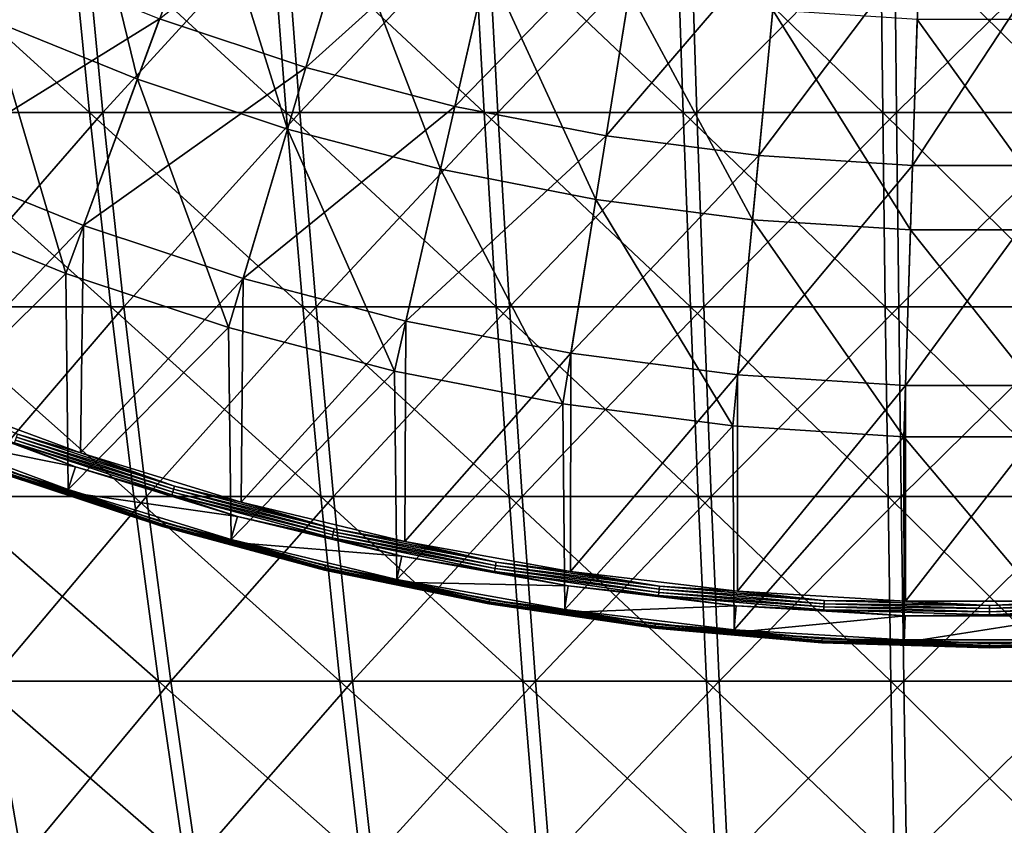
# Model space of a CAD drawing. Header units: millimetres. Extents: x -80 to 80, y -80 to 80.
# Tile 28 of 170: x -15 to 0, y -48 to -35. Entities that reach past the tile are written whole.
import ezdxf

# ---------------------------------------------------------------- set-up
doc = ezdxf.new("R2010")
doc.units = ezdxf.units.MM
doc.header["$LTSCALE"] = 13.670324
for name, color, linetype in [('1', 7, 'CONTINUOUS'), ('11', 7, 'CONTINUOUS'), ('13', 7, 'CONTINUOUS'), ('2', 7, 'CONTINUOUS'), ('3', 7, 'CONTINUOUS'), ('5', 7, 'CONTINUOUS'), ('7', 7, 'CONTINUOUS')]:
    doc.layers.add(name, color=color, linetype=linetype)

msp = doc.modelspace()

# ---------------------------------------------------------------- linework, layer by layer
at = {"layer": '1', "color": 7, "linetype": 'Continuous'}
for points in [[(-17.011, -36.94, 68.892), (-14.247, -33.809, 71.091), (-17.381, -33.809, 70.39), (-17.011, -36.94, 68.892)], [(-13.944, -36.94, 69.577), (-14.247, -33.809, 71.091), (-17.011, -36.94, 68.892), (-13.944, -36.94, 69.577)], [(-13.944, -36.94, 69.577), (-11.085, -33.809, 71.652), (-14.247, -33.809, 71.091), (-13.944, -36.94, 69.577)], [(-10.849, -36.94, 70.127), (-11.085, -33.809, 71.652), (-13.944, -36.94, 69.577), (-10.849, -36.94, 70.127)], [(-10.849, -36.94, 70.127), (-7.902, -33.809, 72.073), (-11.085, -33.809, 71.652), (-10.849, -36.94, 70.127)], [(-7.734, -36.94, 70.538), (-7.902, -33.809, 72.073), (-10.849, -36.94, 70.127), (-7.734, -36.94, 70.538)], [(-7.734, -36.94, 70.538), (-4.703, -33.809, 72.352), (-7.902, -33.809, 72.073), (-7.734, -36.94, 70.538)], [(-4.603, -36.94, 70.811), (-4.703, -33.809, 72.352), (-7.734, -36.94, 70.538), (-4.603, -36.94, 70.811)], [(-4.603, -36.94, 70.811), (-1.495, -33.809, 72.489), (-4.703, -33.809, 72.352), (-4.603, -36.94, 70.811)], [(-1.463, -36.94, 70.946), (-1.495, -33.809, 72.489), (-4.603, -36.94, 70.811), (-1.463, -36.94, 70.946)], [(-1.463, -36.94, 70.946), (1.716, -33.809, 72.484), (-1.495, -33.809, 72.489), (-1.463, -36.94, 70.946)], [(1.68, -36.94, 70.941), (1.716, -33.809, 72.484), (-1.463, -36.94, 70.946), (1.68, -36.94, 70.941)], [(-16.608, -40, 67.262), (-13.944, -36.94, 69.577), (-17.011, -36.94, 68.892), (-16.608, -40, 67.262)], [(-13.614, -40, 67.931), (-13.944, -36.94, 69.577), (-16.608, -40, 67.262), (-13.614, -40, 67.931)], [(-13.614, -40, 67.931), (-10.849, -36.94, 70.127), (-13.944, -36.94, 69.577), (-13.614, -40, 67.931)], [(-10.593, -40, 68.467), (-10.849, -36.94, 70.127), (-13.614, -40, 67.931), (-10.593, -40, 68.467)], [(-10.593, -40, 68.467), (-7.734, -36.94, 70.538), (-10.849, -36.94, 70.127), (-10.593, -40, 68.467)], [(-7.551, -40, 68.869), (-7.734, -36.94, 70.538), (-10.593, -40, 68.467), (-7.551, -40, 68.869)], [(-7.551, -40, 68.869), (-4.603, -36.94, 70.811), (-7.734, -36.94, 70.538), (-7.551, -40, 68.869)], [(-4.494, -40, 69.136), (-4.603, -36.94, 70.811), (-7.551, -40, 68.869), (-4.494, -40, 69.136)], [(-4.494, -40, 69.136), (-1.463, -36.94, 70.946), (-4.603, -36.94, 70.811), (-4.494, -40, 69.136)], [(-1.428, -40, 69.267), (-1.463, -36.94, 70.946), (-4.494, -40, 69.136), (-1.428, -40, 69.267)], [(-1.428, -40, 69.267), (1.68, -36.94, 70.941), (-1.463, -36.94, 70.946), (-1.428, -40, 69.267)], [(1.64, -40, 69.263), (1.68, -36.94, 70.941), (-1.428, -40, 69.267), (1.64, -40, 69.263)], [(-16.174, -42.984, 65.504), (-13.614, -40, 67.931), (-16.608, -40, 67.262), (-16.174, -42.984, 65.504)], [(-13.258, -42.984, 66.156), (-13.614, -40, 67.931), (-16.174, -42.984, 65.504), (-13.258, -42.984, 66.156)], [(-13.258, -42.984, 66.156), (-10.593, -40, 68.467), (-13.614, -40, 67.931), (-13.258, -42.984, 66.156)], [(-10.316, -42.984, 66.678), (-10.593, -40, 68.467), (-13.258, -42.984, 66.156), (-10.316, -42.984, 66.678)], [(-10.316, -42.984, 66.678), (-7.551, -40, 68.869), (-10.593, -40, 68.467), (-10.316, -42.984, 66.678)], [(-7.353, -42.984, 67.069), (-7.551, -40, 68.869), (-10.316, -42.984, 66.678), (-7.353, -42.984, 67.069)], [(-7.353, -42.984, 67.069), (-4.494, -40, 69.136), (-7.551, -40, 68.869), (-7.353, -42.984, 67.069)], [(-4.377, -42.984, 67.329), (-4.494, -40, 69.136), (-7.353, -42.984, 67.069), (-4.377, -42.984, 67.329)], [(-4.377, -42.984, 67.329), (-1.428, -40, 69.267), (-4.494, -40, 69.136), (-4.377, -42.984, 67.329)], [(-1.391, -42.984, 67.457), (-1.428, -40, 69.267), (-4.377, -42.984, 67.329), (-1.391, -42.984, 67.457)], [(-1.391, -42.984, 67.457), (1.64, -40, 69.263), (-1.428, -40, 69.267), (-1.391, -42.984, 67.457)], [(1.597, -42.984, 67.452), (1.64, -40, 69.263), (-1.391, -42.984, 67.457), (1.597, -42.984, 67.452)], [(-15.71, -45.886, 63.621), (-13.258, -42.984, 66.156), (-16.174, -42.984, 65.504), (-15.71, -45.886, 63.621)], [(-12.877, -45.886, 64.255), (-13.258, -42.984, 66.156), (-15.71, -45.886, 63.621), (-12.877, -45.886, 64.255)], [(-12.877, -45.886, 64.255), (-10.316, -42.984, 66.678), (-13.258, -42.984, 66.156), (-12.877, -45.886, 64.255)], [(-10.019, -45.886, 64.762), (-10.316, -42.984, 66.678), (-12.877, -45.886, 64.255), (-10.019, -45.886, 64.762)], [(-10.019, -45.886, 64.762), (-7.353, -42.984, 67.069), (-10.316, -42.984, 66.678), (-10.019, -45.886, 64.762)], [(-7.142, -45.886, 65.142), (-7.353, -42.984, 67.069), (-10.019, -45.886, 64.762), (-7.142, -45.886, 65.142)], [(-7.142, -45.886, 65.142), (-4.377, -42.984, 67.329), (-7.353, -42.984, 67.069), (-7.142, -45.886, 65.142)], [(-4.251, -45.886, 65.394), (-4.377, -42.984, 67.329), (-7.142, -45.886, 65.142), (-4.251, -45.886, 65.394)], [(-4.251, -45.886, 65.394), (-1.391, -42.984, 67.457), (-4.377, -42.984, 67.329), (-4.251, -45.886, 65.394)], [(-1.351, -45.886, 65.518), (-1.391, -42.984, 67.457), (-4.251, -45.886, 65.394), (-1.351, -45.886, 65.518)], [(-1.351, -45.886, 65.518), (1.597, -42.984, 67.452), (-1.391, -42.984, 67.457), (-1.351, -45.886, 65.518)], [(1.551, -45.886, 65.514), (1.597, -42.984, 67.452), (-1.351, -45.886, 65.518), (1.551, -45.886, 65.514)], [(-15.215, -48.701, 61.618), (-15.71, -45.886, 63.621), (-17.928, -48.701, 60.884), (-15.215, -48.701, 61.618)], [(-15.215, -48.701, 61.618), (-12.877, -45.886, 64.255), (-15.71, -45.886, 63.621), (-15.215, -48.701, 61.618)], [(-12.472, -48.701, 62.231), (-12.877, -45.886, 64.255), (-15.215, -48.701, 61.618), (-12.472, -48.701, 62.231)], [(-12.472, -48.701, 62.231), (-10.019, -45.886, 64.762), (-12.877, -45.886, 64.255), (-12.472, -48.701, 62.231)], [(-9.704, -48.701, 62.722), (-10.019, -45.886, 64.762), (-12.472, -48.701, 62.231), (-9.704, -48.701, 62.722)], [(-9.704, -48.701, 62.722), (-7.142, -45.886, 65.142), (-10.019, -45.886, 64.762), (-9.704, -48.701, 62.722)], [(-6.917, -48.701, 63.09), (-7.142, -45.886, 65.142), (-9.704, -48.701, 62.722), (-6.917, -48.701, 63.09)], [(-6.917, -48.701, 63.09), (-4.251, -45.886, 65.394), (-7.142, -45.886, 65.142), (-6.917, -48.701, 63.09)], [(-4.117, -48.701, 63.335), (-4.251, -45.886, 65.394), (-6.917, -48.701, 63.09), (-4.117, -48.701, 63.335)], [(-4.117, -48.701, 63.335), (-1.351, -45.886, 65.518), (-4.251, -45.886, 65.394), (-4.117, -48.701, 63.335)], [(-1.309, -48.701, 63.455), (-1.351, -45.886, 65.518), (-4.117, -48.701, 63.335), (-1.309, -48.701, 63.455)], [(-1.309, -48.701, 63.455), (1.551, -45.886, 65.514), (-1.351, -45.886, 65.518), (-1.309, -48.701, 63.455)], [(1.502, -48.701, 63.45), (1.551, -45.886, 65.514), (-1.309, -48.701, 63.455), (1.502, -48.701, 63.45)]]:
    msp.add_3dface(points, dxfattribs=at)
at = {"layer": '11', "color": 42, "linetype": 'Continuous', "true_color": 0xd9ad06}
for points in [[(-10.754, -36.233, 71.053), (-13.053, -35.469, 71.053), (-9.751, -32.855, 72.496), (-10.754, -36.233, 71.053)], [(-7.626, -33.412, 72.496), (-10.754, -36.233, 71.053), (-9.751, -32.855, 72.496), (-7.626, -33.412, 72.496)], [(-8.41, -36.847, 71.053), (-10.754, -36.233, 71.053), (-7.626, -33.412, 72.496), (-8.41, -36.847, 71.053)], [(-5.47, -33.832, 72.496), (-8.41, -36.847, 71.053), (-7.626, -33.412, 72.496), (-5.47, -33.832, 72.496)], [(-6.032, -37.31, 71.053), (-8.41, -36.847, 71.053), (-5.47, -33.832, 72.496), (-6.032, -37.31, 71.053)], [(-3.291, -34.113, 72.496), (-6.032, -37.31, 71.053), (-5.47, -33.832, 72.496), (-3.291, -34.113, 72.496)], [(-3.629, -37.62, 71.053), (-6.032, -37.31, 71.053), (-3.291, -34.113, 72.496), (-3.629, -37.62, 71.053)], [(-1.098, -34.254, 72.496), (-3.629, -37.62, 71.053), (-3.291, -34.113, 72.496), (-1.098, -34.254, 72.496)], [(-1.211, -37.775, 71.053), (-3.629, -37.62, 71.053), (-1.098, -34.254, 72.496), (-1.211, -37.775, 71.053)], [(1.211, -37.775, 71.053), (-1.211, -37.775, 71.053), (1.098, -34.254, 72.496), (1.211, -37.775, 71.053)], [(1.098, -34.254, 72.496), (-1.211, -37.775, 71.053), (-1.098, -34.254, 72.496), (1.098, -34.254, 72.496)], [(-13.053, -35.469, 71.053), (-16.7, -37.726, 69.467), (-15.299, -34.56, 71.053), (-13.053, -35.469, 71.053)], [(-14.249, -38.718, 69.467), (-16.7, -37.726, 69.467), (-13.053, -35.469, 71.053), (-14.249, -38.718, 69.467)], [(-10.754, -36.233, 71.053), (-14.249, -38.718, 69.467), (-13.053, -35.469, 71.053), (-10.754, -36.233, 71.053)], [(-11.739, -39.552, 69.467), (-14.249, -38.718, 69.467), (-10.754, -36.233, 71.053), (-11.739, -39.552, 69.467)], [(-8.41, -36.847, 71.053), (-11.739, -39.552, 69.467), (-10.754, -36.233, 71.053), (-8.41, -36.847, 71.053)], [(-9.181, -40.222, 69.467), (-11.739, -39.552, 69.467), (-8.41, -36.847, 71.053), (-9.181, -40.222, 69.467)], [(-6.032, -37.31, 71.053), (-9.181, -40.222, 69.467), (-8.41, -36.847, 71.053), (-6.032, -37.31, 71.053)], [(-6.585, -40.728, 69.467), (-9.181, -40.222, 69.467), (-6.032, -37.31, 71.053), (-6.585, -40.728, 69.467)], [(-3.629, -37.62, 71.053), (-6.585, -40.728, 69.467), (-6.032, -37.31, 71.053), (-3.629, -37.62, 71.053)], [(-3.962, -41.066, 69.467), (-6.585, -40.728, 69.467), (-3.629, -37.62, 71.053), (-3.962, -41.066, 69.467)], [(-1.211, -37.775, 71.053), (-3.962, -41.066, 69.467), (-3.629, -37.62, 71.053), (-1.211, -37.775, 71.053)], [(-14.249, -38.718, 69.467), (-16.78, -41.376, 67.745), (-16.7, -37.726, 69.467), (-14.249, -38.718, 69.467)], [(-1.322, -41.236, 69.467), (-3.962, -41.066, 69.467), (-1.211, -37.775, 71.053), (-1.322, -41.236, 69.467)], [(1.322, -41.236, 69.467), (-1.322, -41.236, 69.467), (1.211, -37.775, 71.053), (1.322, -41.236, 69.467)], [(1.211, -37.775, 71.053), (-1.322, -41.236, 69.467), (-1.211, -37.775, 71.053), (1.211, -37.775, 71.053)], [(-14.3, -42.297, 67.745), (-16.78, -41.376, 67.745), (-14.249, -38.718, 69.467), (-14.3, -42.297, 67.745)], [(-11.739, -39.552, 69.467), (-14.3, -42.297, 67.745), (-14.249, -38.718, 69.467), (-11.739, -39.552, 69.467)], [(-11.769, -43.07, 67.745), (-14.3, -42.297, 67.745), (-11.739, -39.552, 69.467), (-11.769, -43.07, 67.745)], [(-9.181, -40.222, 69.467), (-11.769, -43.07, 67.745), (-11.739, -39.552, 69.467), (-9.181, -40.222, 69.467)], [(-9.197, -43.691, 67.745), (-11.769, -43.07, 67.745), (-9.181, -40.222, 69.467), (-9.197, -43.691, 67.745)], [(-6.585, -40.728, 69.467), (-9.197, -43.691, 67.745), (-9.181, -40.222, 69.467), (-6.585, -40.728, 69.467)], [(-6.592, -44.159, 67.745), (-9.197, -43.691, 67.745), (-6.585, -40.728, 69.467), (-6.592, -44.159, 67.745)], [(-3.962, -41.066, 69.467), (-6.592, -44.159, 67.745), (-6.585, -40.728, 69.467), (-3.962, -41.066, 69.467)], [(-3.965, -44.472, 67.745), (-6.592, -44.159, 67.745), (-3.962, -41.066, 69.467), (-3.965, -44.472, 67.745)], [(-1.322, -41.236, 69.467), (-3.965, -44.472, 67.745), (-3.962, -41.066, 69.467), (-1.322, -41.236, 69.467)], [(-1.323, -44.629, 67.745), (-3.965, -44.472, 67.745), (-1.322, -41.236, 69.467), (-1.323, -44.629, 67.745)], [(1.323, -44.629, 67.745), (-1.323, -44.629, 67.745), (1.322, -41.236, 69.467), (1.323, -44.629, 67.745)], [(1.322, -41.236, 69.467), (-1.323, -44.629, 67.745), (-1.322, -41.236, 69.467), (1.322, -41.236, 69.467)]]:
    msp.add_3dface(points, dxfattribs=at)
at = {"layer": '13', "color": 42, "linetype": 'Continuous', "true_color": 0xd9ad06}
for points in [[(-16.78, -41.376, 67.745), (-14.3, -42.297, 67.745), (-15.287, -42, 67.727), (-16.78, -41.376, 67.745)], [(-14.374, -42.517, 67.776), (-16.867, -41.591, 67.776), (-15.336, -42.137, 67.747), (-14.374, -42.517, 67.776)], [(-15.321, -42.093, 67.728), (-12.847, -42.913, 67.728), (-15.336, -42.137, 67.747), (-15.321, -42.093, 67.728)], [(-15.304, -42.047, 67.721), (-12.833, -42.865, 67.721), (-15.321, -42.093, 67.728), (-15.304, -42.047, 67.721)], [(-15.321, -42.093, 67.728), (-12.833, -42.865, 67.721), (-12.847, -42.913, 67.728), (-15.321, -42.093, 67.728)], [(-15.287, -42, 67.727), (-12.819, -42.818, 67.727), (-15.304, -42.047, 67.721), (-15.287, -42, 67.727)], [(-15.304, -42.047, 67.721), (-12.819, -42.818, 67.727), (-12.833, -42.865, 67.721), (-15.304, -42.047, 67.721)], [(-15.287, -42, 67.727), (-14.3, -42.297, 67.745), (-12.819, -42.818, 67.727), (-15.287, -42, 67.727)], [(-14.374, -42.517, 67.776), (-15.336, -42.137, 67.747), (-12.86, -42.957, 67.747), (-14.374, -42.517, 67.776)], [(-15.336, -42.137, 67.747), (-12.847, -42.913, 67.728), (-12.86, -42.957, 67.747), (-15.336, -42.137, 67.747)], [(-14.3, -42.297, 67.745), (-11.769, -43.07, 67.745), (-12.819, -42.818, 67.727), (-14.3, -42.297, 67.745)], [(-11.83, -43.294, 67.776), (-14.374, -42.517, 67.776), (-12.86, -42.957, 67.747), (-11.83, -43.294, 67.776)], [(-12.833, -42.865, 67.721), (-10.319, -43.539, 67.721), (-12.847, -42.913, 67.728), (-12.833, -42.865, 67.721)], [(-12.819, -42.818, 67.727), (-10.307, -43.491, 67.727), (-12.833, -42.865, 67.721), (-12.819, -42.818, 67.727)], [(-12.833, -42.865, 67.721), (-10.307, -43.491, 67.727), (-10.319, -43.539, 67.721), (-12.833, -42.865, 67.721)], [(-12.819, -42.818, 67.727), (-11.769, -43.07, 67.745), (-10.307, -43.491, 67.727), (-12.819, -42.818, 67.727)], [(-12.847, -42.913, 67.728), (-10.33, -43.587, 67.728), (-12.86, -42.957, 67.747), (-12.847, -42.913, 67.728)], [(-11.83, -43.294, 67.776), (-12.86, -42.957, 67.747), (-10.341, -43.632, 67.747), (-11.83, -43.294, 67.776)], [(-12.86, -42.957, 67.747), (-10.33, -43.587, 67.728), (-10.341, -43.632, 67.747), (-12.86, -42.957, 67.747)], [(-12.847, -42.913, 67.728), (-10.319, -43.539, 67.721), (-10.33, -43.587, 67.728), (-12.847, -42.913, 67.728)], [(-11.769, -43.07, 67.745), (-9.197, -43.691, 67.745), (-10.307, -43.491, 67.727), (-11.769, -43.07, 67.745)], [(-9.244, -43.918, 67.776), (-11.83, -43.294, 67.776), (-10.341, -43.632, 67.747), (-9.244, -43.918, 67.776)], [(-10.307, -43.491, 67.727), (-7.761, -44.016, 67.727), (-10.319, -43.539, 67.721), (-10.307, -43.491, 67.727)], [(-10.307, -43.491, 67.727), (-9.197, -43.691, 67.745), (-7.761, -44.016, 67.727), (-10.307, -43.491, 67.727)], [(-10.33, -43.587, 67.728), (-7.778, -44.114, 67.728), (-10.341, -43.632, 67.747), (-10.33, -43.587, 67.728)], [(-9.244, -43.918, 67.776), (-10.341, -43.632, 67.747), (-7.787, -44.16, 67.747), (-9.244, -43.918, 67.776)], [(-10.341, -43.632, 67.747), (-7.778, -44.114, 67.728), (-7.787, -44.16, 67.747), (-10.341, -43.632, 67.747)], [(-10.319, -43.539, 67.721), (-7.77, -44.065, 67.721), (-10.33, -43.587, 67.728), (-10.319, -43.539, 67.721)], [(-10.33, -43.587, 67.728), (-7.77, -44.065, 67.721), (-7.778, -44.114, 67.728), (-10.33, -43.587, 67.728)], [(-10.319, -43.539, 67.721), (-7.761, -44.016, 67.727), (-7.77, -44.065, 67.721), (-10.319, -43.539, 67.721)], [(-9.197, -43.691, 67.745), (-6.592, -44.159, 67.745), (-7.761, -44.016, 67.727), (-9.197, -43.691, 67.745)], [(-6.627, -44.389, 67.776), (-9.244, -43.918, 67.776), (-7.787, -44.16, 67.747), (-6.627, -44.389, 67.776)], [(-7.778, -44.114, 67.728), (-5.2, -44.492, 67.728), (-7.787, -44.16, 67.747), (-7.778, -44.114, 67.728)], [(-7.77, -44.065, 67.721), (-5.195, -44.442, 67.721), (-7.778, -44.114, 67.728), (-7.77, -44.065, 67.721)], [(-7.778, -44.114, 67.728), (-5.195, -44.442, 67.721), (-5.2, -44.492, 67.728), (-7.778, -44.114, 67.728)], [(-7.761, -44.016, 67.727), (-5.189, -44.393, 67.727), (-7.77, -44.065, 67.721), (-7.761, -44.016, 67.727)], [(-7.77, -44.065, 67.721), (-5.189, -44.393, 67.727), (-5.195, -44.442, 67.721), (-7.77, -44.065, 67.721)], [(-7.761, -44.016, 67.727), (-6.592, -44.159, 67.745), (-5.189, -44.393, 67.727), (-7.761, -44.016, 67.727)], [(-6.627, -44.389, 67.776), (-7.787, -44.16, 67.747), (-5.206, -44.538, 67.747), (-6.627, -44.389, 67.776)], [(-7.787, -44.16, 67.747), (-5.2, -44.492, 67.728), (-5.206, -44.538, 67.747), (-7.787, -44.16, 67.747)], [(-6.592, -44.159, 67.745), (-3.965, -44.472, 67.745), (-5.189, -44.393, 67.727), (-6.592, -44.159, 67.745)], [(-3.985, -44.704, 67.776), (-6.627, -44.389, 67.776), (-5.206, -44.538, 67.747), (-3.985, -44.704, 67.776)], [(-5.195, -44.442, 67.721), (-2.602, -44.669, 67.721), (-5.2, -44.492, 67.728), (-5.195, -44.442, 67.721)], [(-5.189, -44.393, 67.727), (-2.599, -44.62, 67.727), (-5.195, -44.442, 67.721), (-5.189, -44.393, 67.727)], [(-5.195, -44.442, 67.721), (-2.599, -44.62, 67.727), (-2.602, -44.669, 67.721), (-5.195, -44.442, 67.721)], [(-5.189, -44.393, 67.727), (-3.965, -44.472, 67.745), (-2.599, -44.62, 67.727), (-5.189, -44.393, 67.727)], [(-5.2, -44.492, 67.728), (-2.605, -44.719, 67.728), (-5.206, -44.538, 67.747), (-5.2, -44.492, 67.728)], [(-3.985, -44.704, 67.776), (-5.206, -44.538, 67.747), (-2.607, -44.765, 67.747), (-3.985, -44.704, 67.776)], [(-5.206, -44.538, 67.747), (-2.605, -44.719, 67.728), (-2.607, -44.765, 67.747), (-5.206, -44.538, 67.747)], [(-5.2, -44.492, 67.728), (-2.602, -44.669, 67.721), (-2.605, -44.719, 67.728), (-5.2, -44.492, 67.728)], [(-3.965, -44.472, 67.745), (-1.323, -44.629, 67.745), (-2.599, -44.62, 67.727), (-3.965, -44.472, 67.745)], [(-1.33, -44.861, 67.776), (-3.985, -44.704, 67.776), (-2.607, -44.765, 67.747), (-1.33, -44.861, 67.776)], [(-2.605, -44.719, 67.728), (0, -44.795, 67.728), (-2.607, -44.765, 67.747), (-2.605, -44.719, 67.728)], [(-2.602, -44.669, 67.721), (0, -44.745, 67.721), (-2.605, -44.719, 67.728), (-2.602, -44.669, 67.721)], [(-2.605, -44.719, 67.728), (0, -44.745, 67.721), (0, -44.795, 67.728), (-2.605, -44.719, 67.728)], [(-2.599, -44.62, 67.727), (0, -44.695, 67.727), (-2.602, -44.669, 67.721), (-2.599, -44.62, 67.727)], [(-2.602, -44.669, 67.721), (0, -44.695, 67.727), (0, -44.745, 67.721), (-2.602, -44.669, 67.721)], [(-2.599, -44.62, 67.727), (-1.323, -44.629, 67.745), (0, -44.695, 67.727), (-2.599, -44.62, 67.727)], [(-1.323, -44.629, 67.745), (1.323, -44.629, 67.745), (0, -44.695, 67.727), (-1.323, -44.629, 67.745)], [(0, -44.695, 67.727), (1.323, -44.629, 67.745), (2.599, -44.62, 67.727), (0, -44.695, 67.727)], [(0, -44.695, 67.727), (2.599, -44.62, 67.727), (0, -44.745, 67.721), (0, -44.695, 67.727)], [(0, -44.745, 67.721), (2.599, -44.62, 67.727), (2.602, -44.669, 67.721), (0, -44.745, 67.721)], [(0, -44.745, 67.721), (2.602, -44.669, 67.721), (0, -44.795, 67.728), (0, -44.745, 67.721)], [(0, -44.795, 67.728), (2.602, -44.669, 67.721), (2.605, -44.719, 67.728), (0, -44.795, 67.728)], [(0, -44.795, 67.728), (2.605, -44.719, 67.728), (0, -44.841, 67.747), (0, -44.795, 67.728)], [(0, -44.841, 67.747), (2.605, -44.719, 67.728), (2.607, -44.765, 67.747), (0, -44.841, 67.747)], [(-1.33, -44.861, 67.776), (-2.607, -44.765, 67.747), (0, -44.841, 67.747), (-1.33, -44.861, 67.776)], [(-2.607, -44.765, 67.747), (0, -44.795, 67.728), (0, -44.841, 67.747), (-2.607, -44.765, 67.747)], [(1.33, -44.861, 67.776), (-1.33, -44.861, 67.776), (0, -44.841, 67.747), (1.33, -44.861, 67.776)], [(1.33, -44.861, 67.776), (0, -44.841, 67.747), (2.607, -44.765, 67.747), (1.33, -44.861, 67.776)]]:
    msp.add_3dface(points, dxfattribs=at)
at = {"layer": '2', "color": 7, "linetype": 'Continuous'}
for points in [[(-14.464, -33.809, -71.047), (-14.156, -36.94, -69.534), (-17.596, -33.809, -70.337), (-14.464, -33.809, -71.047)], [(-17.596, -33.809, -70.337), (-14.156, -36.94, -69.534), (-17.221, -36.94, -68.84), (-17.596, -33.809, -70.337)], [(-11.304, -33.809, -71.618), (-11.064, -36.94, -70.093), (-14.464, -33.809, -71.047), (-11.304, -33.809, -71.618)], [(-14.464, -33.809, -71.047), (-11.064, -36.94, -70.093), (-14.156, -36.94, -69.534), (-14.464, -33.809, -71.047)], [(-8.122, -33.809, -72.048), (-7.949, -36.94, -70.514), (-11.304, -33.809, -71.618), (-8.122, -33.809, -72.048)], [(-11.304, -33.809, -71.618), (-7.949, -36.94, -70.514), (-11.064, -36.94, -70.093), (-11.304, -33.809, -71.618)], [(-4.924, -33.809, -72.337), (-4.819, -36.94, -70.797), (-8.122, -33.809, -72.048), (-4.924, -33.809, -72.337)], [(-8.122, -33.809, -72.048), (-4.819, -36.94, -70.797), (-7.949, -36.94, -70.514), (-8.122, -33.809, -72.048)], [(-1.716, -33.809, -72.484), (-1.68, -36.94, -70.941), (-4.924, -33.809, -72.337), (-1.716, -33.809, -72.484)], [(-4.924, -33.809, -72.337), (-1.68, -36.94, -70.941), (-4.819, -36.94, -70.797), (-4.924, -33.809, -72.337)], [(1.495, -33.809, -72.489), (1.463, -36.94, -70.946), (-1.716, -33.809, -72.484), (1.495, -33.809, -72.489)], [(-1.716, -33.809, -72.484), (1.463, -36.94, -70.946), (-1.68, -36.94, -70.941), (-1.716, -33.809, -72.484)], [(-14.156, -36.94, -69.534), (-13.821, -40, -67.889), (-17.221, -36.94, -68.84), (-14.156, -36.94, -69.534)], [(-17.221, -36.94, -68.84), (-13.821, -40, -67.889), (-16.814, -40, -67.211), (-17.221, -36.94, -68.84)], [(-11.064, -36.94, -70.093), (-10.802, -40, -68.435), (-14.156, -36.94, -69.534), (-11.064, -36.94, -70.093)], [(-14.156, -36.94, -69.534), (-10.802, -40, -68.435), (-13.821, -40, -67.889), (-14.156, -36.94, -69.534)], [(-7.949, -36.94, -70.514), (-7.761, -40, -68.846), (-11.064, -36.94, -70.093), (-7.949, -36.94, -70.514)], [(-11.064, -36.94, -70.093), (-7.761, -40, -68.846), (-10.802, -40, -68.435), (-11.064, -36.94, -70.093)], [(-4.819, -36.94, -70.797), (-4.705, -40, -69.122), (-7.949, -36.94, -70.514), (-4.819, -36.94, -70.797)], [(-7.949, -36.94, -70.514), (-4.705, -40, -69.122), (-7.761, -40, -68.846), (-7.949, -36.94, -70.514)], [(-1.68, -36.94, -70.941), (-1.64, -40, -69.263), (-4.819, -36.94, -70.797), (-1.68, -36.94, -70.941)], [(-4.819, -36.94, -70.797), (-1.64, -40, -69.263), (-4.705, -40, -69.122), (-4.819, -36.94, -70.797)], [(1.463, -36.94, -70.946), (1.428, -40, -69.267), (-1.68, -36.94, -70.941), (1.463, -36.94, -70.946)], [(-1.68, -36.94, -70.941), (1.428, -40, -69.267), (-1.64, -40, -69.263), (-1.68, -36.94, -70.941)], [(-13.821, -40, -67.889), (-13.46, -42.984, -66.115), (-16.814, -40, -67.211), (-13.821, -40, -67.889)], [(-16.814, -40, -67.211), (-13.46, -42.984, -66.115), (-16.374, -42.984, -65.454), (-16.814, -40, -67.211)], [(-10.802, -40, -68.435), (-10.519, -42.984, -66.646), (-13.821, -40, -67.889), (-10.802, -40, -68.435)], [(-13.821, -40, -67.889), (-10.519, -42.984, -66.646), (-13.46, -42.984, -66.115), (-13.821, -40, -67.889)], [(-7.761, -40, -68.846), (-7.558, -42.984, -67.047), (-10.802, -40, -68.435), (-7.761, -40, -68.846)], [(-10.802, -40, -68.435), (-7.558, -42.984, -67.047), (-10.519, -42.984, -66.646), (-10.802, -40, -68.435)], [(-4.705, -40, -69.122), (-4.582, -42.984, -67.316), (-7.761, -40, -68.846), (-4.705, -40, -69.122)], [(-7.761, -40, -68.846), (-4.582, -42.984, -67.316), (-7.558, -42.984, -67.047), (-7.761, -40, -68.846)], [(-1.64, -40, -69.263), (-1.597, -42.984, -67.452), (-4.705, -40, -69.122), (-1.64, -40, -69.263)], [(-4.705, -40, -69.122), (-1.597, -42.984, -67.452), (-4.582, -42.984, -67.316), (-4.705, -40, -69.122)], [(1.428, -40, -69.267), (1.391, -42.984, -67.457), (-1.64, -40, -69.263), (1.428, -40, -69.267)], [(-1.64, -40, -69.263), (1.391, -42.984, -67.457), (-1.597, -42.984, -67.452), (-1.64, -40, -69.263)], [(-13.46, -42.984, -66.115), (-13.073, -45.886, -64.215), (-16.374, -42.984, -65.454), (-13.46, -42.984, -66.115)], [(-16.374, -42.984, -65.454), (-13.073, -45.886, -64.215), (-15.904, -45.886, -63.573), (-16.374, -42.984, -65.454)], [(-10.519, -42.984, -66.646), (-10.217, -45.886, -64.731), (-13.46, -42.984, -66.115), (-10.519, -42.984, -66.646)], [(-13.46, -42.984, -66.115), (-10.217, -45.886, -64.731), (-13.073, -45.886, -64.215), (-13.46, -42.984, -66.115)], [(-7.558, -42.984, -67.047), (-7.341, -45.886, -65.12), (-10.519, -42.984, -66.646), (-7.558, -42.984, -67.047)], [(-10.519, -42.984, -66.646), (-7.341, -45.886, -65.12), (-10.217, -45.886, -64.731), (-10.519, -42.984, -66.646)], [(-4.582, -42.984, -67.316), (-4.45, -45.886, -65.381), (-7.558, -42.984, -67.047), (-4.582, -42.984, -67.316)], [(-7.558, -42.984, -67.047), (-4.45, -45.886, -65.381), (-7.341, -45.886, -65.12), (-7.558, -42.984, -67.047)], [(-1.597, -42.984, -67.452), (-1.551, -45.886, -65.514), (-4.582, -42.984, -67.316), (-1.597, -42.984, -67.452)], [(-4.582, -42.984, -67.316), (-1.551, -45.886, -65.514), (-4.45, -45.886, -65.381), (-4.582, -42.984, -67.316)], [(1.391, -42.984, -67.457), (1.351, -45.886, -65.518), (-1.597, -42.984, -67.452), (1.391, -42.984, -67.457)], [(-1.597, -42.984, -67.452), (1.351, -45.886, -65.518), (-1.551, -45.886, -65.514), (-1.597, -42.984, -67.452)], [(-13.073, -45.886, -64.215), (-12.661, -48.701, -62.193), (-15.904, -45.886, -63.573), (-13.073, -45.886, -64.215)], [(-15.904, -45.886, -63.573), (-12.661, -48.701, -62.193), (-15.403, -48.701, -61.571), (-15.904, -45.886, -63.573)], [(-10.217, -45.886, -64.731), (-9.895, -48.701, -62.692), (-13.073, -45.886, -64.215), (-10.217, -45.886, -64.731)], [(-13.073, -45.886, -64.215), (-9.895, -48.701, -62.692), (-12.661, -48.701, -62.193), (-13.073, -45.886, -64.215)], [(-7.341, -45.886, -65.12), (-7.11, -48.701, -63.069), (-10.217, -45.886, -64.731), (-7.341, -45.886, -65.12)], [(-10.217, -45.886, -64.731), (-7.11, -48.701, -63.069), (-9.895, -48.701, -62.692), (-10.217, -45.886, -64.731)], [(-4.45, -45.886, -65.381), (-4.31, -48.701, -63.322), (-7.341, -45.886, -65.12), (-4.45, -45.886, -65.381)], [(-7.341, -45.886, -65.12), (-4.31, -48.701, -63.322), (-7.11, -48.701, -63.069), (-7.341, -45.886, -65.12)], [(-1.551, -45.886, -65.514), (-1.502, -48.701, -63.45), (-4.45, -45.886, -65.381), (-1.551, -45.886, -65.514)], [(-4.45, -45.886, -65.381), (-1.502, -48.701, -63.45), (-4.31, -48.701, -63.322), (-4.45, -45.886, -65.381)], [(1.351, -45.886, -65.518), (1.309, -48.701, -63.455), (-1.551, -45.886, -65.514), (1.351, -45.886, -65.518)], [(-1.551, -45.886, -65.514), (1.309, -48.701, -63.455), (-1.502, -48.701, -63.45), (-1.551, -45.886, -65.514)]]:
    msp.add_3dface(points, dxfattribs=at)
at = {"layer": '3', "color": 42, "linetype": 'Continuous', "true_color": 0xd9ad06}
for points in [[(-14.368, -32.457, 73.037), (-16.418, -31.47, 73.037), (-15.708, -35.485, 71.647), (-14.368, -32.457, 73.037)], [(-13.402, -36.419, 71.647), (-14.368, -32.457, 73.037), (-15.708, -35.485, 71.647), (-13.402, -36.419, 71.647)], [(-12.259, -33.311, 73.037), (-14.368, -32.457, 73.037), (-13.402, -36.419, 71.647), (-12.259, -33.311, 73.037)], [(-11.042, -37.203, 71.647), (-12.259, -33.311, 73.037), (-13.402, -36.419, 71.647), (-11.042, -37.203, 71.647)], [(-10.099, -34.028, 73.037), (-12.259, -33.311, 73.037), (-11.042, -37.203, 71.647), (-10.099, -34.028, 73.037)], [(-8.635, -37.834, 71.647), (-10.099, -34.028, 73.037), (-11.042, -37.203, 71.647), (-8.635, -37.834, 71.647)], [(-7.898, -34.605, 73.037), (-10.099, -34.028, 73.037), (-8.635, -37.834, 71.647), (-7.898, -34.605, 73.037)], [(-6.194, -38.309, 71.647), (-7.898, -34.605, 73.037), (-8.635, -37.834, 71.647), (-6.194, -38.309, 71.647)], [(-5.665, -35.04, 73.037), (-7.898, -34.605, 73.037), (-6.194, -38.309, 71.647), (-5.665, -35.04, 73.037)], [(-3.726, -38.627, 71.647), (-5.665, -35.04, 73.037), (-6.194, -38.309, 71.647), (-3.726, -38.627, 71.647)], [(-3.408, -35.331, 73.037), (-5.665, -35.04, 73.037), (-3.726, -38.627, 71.647), (-3.408, -35.331, 73.037)], [(-1.244, -38.787, 71.647), (-3.408, -35.331, 73.037), (-3.726, -38.627, 71.647), (-1.244, -38.787, 71.647)], [(-1.138, -35.477, 73.037), (-3.408, -35.331, 73.037), (-1.244, -38.787, 71.647), (-1.138, -35.477, 73.037)], [(-14.527, -39.475, 70.132), (-15.708, -35.485, 71.647), (-17.026, -38.463, 70.132), (-14.527, -39.475, 70.132)], [(-13.402, -36.419, 71.647), (-15.708, -35.485, 71.647), (-14.527, -39.475, 70.132), (-13.402, -36.419, 71.647)], [(1.244, -38.787, 71.647), (-1.138, -35.477, 73.037), (-1.244, -38.787, 71.647), (1.244, -38.787, 71.647)], [(1.138, -35.477, 73.037), (-1.138, -35.477, 73.037), (1.244, -38.787, 71.647), (1.138, -35.477, 73.037)], [(-11.968, -40.325, 70.132), (-13.402, -36.419, 71.647), (-14.527, -39.475, 70.132), (-11.968, -40.325, 70.132)], [(-11.042, -37.203, 71.647), (-13.402, -36.419, 71.647), (-11.968, -40.325, 70.132), (-11.042, -37.203, 71.647)], [(-9.36, -41.009, 70.132), (-11.042, -37.203, 71.647), (-11.968, -40.325, 70.132), (-9.36, -41.009, 70.132)], [(-8.635, -37.834, 71.647), (-11.042, -37.203, 71.647), (-9.36, -41.009, 70.132), (-8.635, -37.834, 71.647)], [(-6.713, -41.524, 70.132), (-8.635, -37.834, 71.647), (-9.36, -41.009, 70.132), (-6.713, -41.524, 70.132)], [(-6.194, -38.309, 71.647), (-8.635, -37.834, 71.647), (-6.713, -41.524, 70.132), (-6.194, -38.309, 71.647)], [(-4.039, -41.869, 70.132), (-6.194, -38.309, 71.647), (-6.713, -41.524, 70.132), (-4.039, -41.869, 70.132)], [(-3.726, -38.627, 71.647), (-6.194, -38.309, 71.647), (-4.039, -41.869, 70.132), (-3.726, -38.627, 71.647)], [(-14.527, -39.475, 70.132), (-17.026, -38.463, 70.132), (-17.009, -41.939, 68.497), (-14.527, -39.475, 70.132)], [(-1.348, -42.042, 70.132), (-3.726, -38.627, 71.647), (-4.039, -41.869, 70.132), (-1.348, -42.042, 70.132)], [(-1.244, -38.787, 71.647), (-3.726, -38.627, 71.647), (-1.348, -42.042, 70.132), (-1.244, -38.787, 71.647)], [(1.348, -42.042, 70.132), (-1.244, -38.787, 71.647), (-1.348, -42.042, 70.132), (1.348, -42.042, 70.132)], [(1.244, -38.787, 71.647), (-1.244, -38.787, 71.647), (1.348, -42.042, 70.132), (1.244, -38.787, 71.647)], [(-14.494, -42.873, 68.497), (-14.527, -39.475, 70.132), (-17.009, -41.939, 68.497), (-14.494, -42.873, 68.497)], [(-11.968, -40.325, 70.132), (-14.527, -39.475, 70.132), (-14.494, -42.873, 68.497), (-11.968, -40.325, 70.132)], [(-11.929, -43.656, 68.497), (-11.968, -40.325, 70.132), (-14.494, -42.873, 68.497), (-11.929, -43.656, 68.497)], [(-9.36, -41.009, 70.132), (-11.968, -40.325, 70.132), (-11.929, -43.656, 68.497), (-9.36, -41.009, 70.132)], [(-9.322, -44.286, 68.497), (-9.36, -41.009, 70.132), (-11.929, -43.656, 68.497), (-9.322, -44.286, 68.497)], [(-6.713, -41.524, 70.132), (-9.36, -41.009, 70.132), (-9.322, -44.286, 68.497), (-6.713, -41.524, 70.132)], [(-6.682, -44.761, 68.497), (-6.713, -41.524, 70.132), (-9.322, -44.286, 68.497), (-6.682, -44.761, 68.497)], [(-4.039, -41.869, 70.132), (-6.713, -41.524, 70.132), (-6.682, -44.761, 68.497), (-4.039, -41.869, 70.132)], [(-4.019, -45.078, 68.497), (-4.039, -41.869, 70.132), (-6.682, -44.761, 68.497), (-4.019, -45.078, 68.497)], [(-1.348, -42.042, 70.132), (-4.039, -41.869, 70.132), (-4.019, -45.078, 68.497), (-1.348, -42.042, 70.132)], [(-1.341, -45.237, 68.497), (-1.348, -42.042, 70.132), (-4.019, -45.078, 68.497), (-1.341, -45.237, 68.497)], [(1.348, -42.042, 70.132), (-1.348, -42.042, 70.132), (1.341, -45.237, 68.497), (1.348, -42.042, 70.132)], [(1.341, -45.237, 68.497), (-1.348, -42.042, 70.132), (-1.341, -45.237, 68.497), (1.341, -45.237, 68.497)]]:
    msp.add_3dface(points, dxfattribs=at)
at = {"layer": '5', "color": 42, "linetype": 'Continuous', "true_color": 0xd9ad06}
for points in [[(-16.867, -41.591, 67.776), (-14.374, -42.517, 67.776), (-17.025, -41.979, 68.176), (-16.867, -41.591, 67.776)], [(-17.025, -41.979, 68.176), (-14.374, -42.517, 67.776), (-14.508, -42.914, 68.176), (-17.025, -41.979, 68.176)], [(-14.374, -42.517, 67.776), (-11.83, -43.294, 67.776), (-14.508, -42.914, 68.176), (-14.374, -42.517, 67.776)], [(-14.508, -42.914, 68.176), (-11.83, -43.294, 67.776), (-11.941, -43.698, 68.176), (-14.508, -42.914, 68.176)], [(-11.83, -43.294, 67.776), (-9.244, -43.918, 67.776), (-11.941, -43.698, 68.176), (-11.83, -43.294, 67.776)], [(-11.941, -43.698, 68.176), (-9.244, -43.918, 67.776), (-9.331, -44.329, 68.176), (-11.941, -43.698, 68.176)], [(-9.244, -43.918, 67.776), (-6.627, -44.389, 67.776), (-9.331, -44.329, 68.176), (-9.244, -43.918, 67.776)], [(-9.331, -44.329, 68.176), (-6.627, -44.389, 67.776), (-6.688, -44.804, 68.176), (-9.331, -44.329, 68.176)], [(-6.627, -44.389, 67.776), (-3.985, -44.704, 67.776), (-6.688, -44.804, 68.176), (-6.627, -44.389, 67.776)], [(-6.688, -44.804, 68.176), (-3.985, -44.704, 67.776), (-4.022, -45.121, 68.176), (-6.688, -44.804, 68.176)], [(-3.985, -44.704, 67.776), (-1.33, -44.861, 67.776), (-4.022, -45.121, 68.176), (-3.985, -44.704, 67.776)], [(-4.022, -45.121, 68.176), (-1.33, -44.861, 67.776), (-1.342, -45.28, 68.176), (-4.022, -45.121, 68.176)], [(-1.33, -44.861, 67.776), (1.33, -44.861, 67.776), (-1.342, -45.28, 68.176), (-1.33, -44.861, 67.776)], [(-1.342, -45.28, 68.176), (1.33, -44.861, 67.776), (1.342, -45.28, 68.176), (-1.342, -45.28, 68.176)]]:
    msp.add_3dface(points, dxfattribs=at)
at = {"layer": '7', "color": 42, "linetype": 'Continuous', "true_color": 0xd9ad06}
for points in [[(-14.494, -42.873, 68.497), (-17.009, -41.939, 68.497), (-15.492, -42.564, 68.471), (-14.494, -42.873, 68.497)], [(-17.025, -41.979, 68.176), (-14.508, -42.914, 68.176), (-15.504, -42.597, 68.213), (-17.025, -41.979, 68.176)], [(-15.503, -42.593, 68.435), (-13, -43.422, 68.435), (-15.492, -42.564, 68.471), (-15.503, -42.593, 68.435)], [(-14.494, -42.873, 68.497), (-15.492, -42.564, 68.471), (-12.991, -43.392, 68.471), (-14.494, -42.873, 68.497)], [(-15.492, -42.564, 68.471), (-13, -43.422, 68.435), (-12.991, -43.392, 68.471), (-15.492, -42.564, 68.471)], [(-15.511, -42.616, 68.255), (-13.007, -43.446, 68.255), (-15.515, -42.626, 68.301), (-15.511, -42.616, 68.255)], [(-15.515, -42.626, 68.301), (-13.01, -43.456, 68.301), (-15.514, -42.625, 68.348), (-15.515, -42.626, 68.301)], [(-15.515, -42.626, 68.301), (-13.007, -43.446, 68.255), (-13.01, -43.456, 68.301), (-15.515, -42.626, 68.301)], [(-15.514, -42.625, 68.348), (-13.01, -43.455, 68.348), (-15.51, -42.614, 68.394), (-15.514, -42.625, 68.348)], [(-15.514, -42.625, 68.348), (-13.01, -43.456, 68.301), (-13.01, -43.455, 68.348), (-15.514, -42.625, 68.348)], [(-15.504, -42.597, 68.213), (-13.001, -43.426, 68.213), (-15.511, -42.616, 68.255), (-15.504, -42.597, 68.213)], [(-15.511, -42.616, 68.255), (-13.001, -43.426, 68.213), (-13.007, -43.446, 68.255), (-15.511, -42.616, 68.255)], [(-15.51, -42.614, 68.394), (-13.006, -43.444, 68.394), (-15.503, -42.593, 68.435), (-15.51, -42.614, 68.394)], [(-15.51, -42.614, 68.394), (-13.01, -43.455, 68.348), (-13.006, -43.444, 68.394), (-15.51, -42.614, 68.394)], [(-15.504, -42.597, 68.213), (-14.508, -42.914, 68.176), (-13.001, -43.426, 68.213), (-15.504, -42.597, 68.213)], [(-15.503, -42.593, 68.435), (-13.006, -43.444, 68.394), (-13, -43.422, 68.435), (-15.503, -42.593, 68.435)], [(-11.929, -43.656, 68.497), (-14.494, -42.873, 68.497), (-12.991, -43.392, 68.471), (-11.929, -43.656, 68.497)], [(-14.508, -42.914, 68.176), (-11.941, -43.698, 68.176), (-13.001, -43.426, 68.213), (-14.508, -42.914, 68.176)], [(-13.01, -43.455, 68.348), (-10.461, -44.138, 68.348), (-13.006, -43.444, 68.394), (-13.01, -43.455, 68.348)], [(-13.007, -43.446, 68.255), (-10.459, -44.129, 68.255), (-13.01, -43.456, 68.301), (-13.007, -43.446, 68.255)], [(-13.01, -43.456, 68.301), (-10.461, -44.139, 68.301), (-13.01, -43.455, 68.348), (-13.01, -43.456, 68.301)], [(-13.01, -43.455, 68.348), (-10.461, -44.139, 68.301), (-10.461, -44.138, 68.348), (-13.01, -43.455, 68.348)], [(-13.01, -43.456, 68.301), (-10.459, -44.129, 68.255), (-10.461, -44.139, 68.301), (-13.01, -43.456, 68.301)], [(-13.001, -43.426, 68.213), (-10.454, -44.109, 68.213), (-13.007, -43.446, 68.255), (-13.001, -43.426, 68.213)], [(-13.007, -43.446, 68.255), (-10.454, -44.109, 68.213), (-10.459, -44.129, 68.255), (-13.007, -43.446, 68.255)], [(-13.006, -43.444, 68.394), (-10.458, -44.126, 68.394), (-13, -43.422, 68.435), (-13.006, -43.444, 68.394)], [(-13.006, -43.444, 68.394), (-10.461, -44.138, 68.348), (-10.458, -44.126, 68.394), (-13.006, -43.444, 68.394)], [(-13.001, -43.426, 68.213), (-11.941, -43.698, 68.176), (-10.454, -44.109, 68.213), (-13.001, -43.426, 68.213)], [(-13, -43.422, 68.435), (-10.453, -44.105, 68.435), (-12.991, -43.392, 68.471), (-13, -43.422, 68.435)], [(-13, -43.422, 68.435), (-10.458, -44.126, 68.394), (-10.453, -44.105, 68.435), (-13, -43.422, 68.435)], [(-11.929, -43.656, 68.497), (-12.991, -43.392, 68.471), (-10.446, -44.074, 68.471), (-11.929, -43.656, 68.497)], [(-12.991, -43.392, 68.471), (-10.453, -44.105, 68.435), (-10.446, -44.074, 68.471), (-12.991, -43.392, 68.471)], [(-9.322, -44.286, 68.497), (-11.929, -43.656, 68.497), (-10.446, -44.074, 68.471), (-9.322, -44.286, 68.497)], [(-11.941, -43.698, 68.176), (-9.331, -44.329, 68.176), (-10.454, -44.109, 68.213), (-11.941, -43.698, 68.176)], [(-10.461, -44.138, 68.348), (-7.877, -44.671, 68.348), (-10.458, -44.126, 68.394), (-10.461, -44.138, 68.348)], [(-10.459, -44.129, 68.255), (-7.875, -44.662, 68.255), (-10.461, -44.139, 68.301), (-10.459, -44.129, 68.255)], [(-10.454, -44.109, 68.213), (-7.872, -44.642, 68.213), (-10.459, -44.129, 68.255), (-10.454, -44.109, 68.213)], [(-10.459, -44.129, 68.255), (-7.872, -44.642, 68.213), (-7.875, -44.662, 68.255), (-10.459, -44.129, 68.255)], [(-10.458, -44.126, 68.394), (-7.875, -44.66, 68.394), (-10.453, -44.105, 68.435), (-10.458, -44.126, 68.394)], [(-10.458, -44.126, 68.394), (-7.877, -44.671, 68.348), (-7.875, -44.66, 68.394), (-10.458, -44.126, 68.394)], [(-10.454, -44.109, 68.213), (-9.331, -44.329, 68.176), (-7.872, -44.642, 68.213), (-10.454, -44.109, 68.213)], [(-10.453, -44.105, 68.435), (-7.871, -44.638, 68.435), (-10.446, -44.074, 68.471), (-10.453, -44.105, 68.435)], [(-10.453, -44.105, 68.435), (-7.875, -44.66, 68.394), (-7.871, -44.638, 68.435), (-10.453, -44.105, 68.435)], [(-9.322, -44.286, 68.497), (-10.446, -44.074, 68.471), (-7.865, -44.607, 68.471), (-9.322, -44.286, 68.497)], [(-10.446, -44.074, 68.471), (-7.871, -44.638, 68.435), (-7.865, -44.607, 68.471), (-10.446, -44.074, 68.471)], [(-10.461, -44.139, 68.301), (-7.877, -44.672, 68.301), (-10.461, -44.138, 68.348), (-10.461, -44.139, 68.301)], [(-10.461, -44.138, 68.348), (-7.877, -44.672, 68.301), (-7.877, -44.671, 68.348), (-10.461, -44.138, 68.348)], [(-10.461, -44.139, 68.301), (-7.875, -44.662, 68.255), (-7.877, -44.672, 68.301), (-10.461, -44.139, 68.301)], [(-6.682, -44.761, 68.497), (-9.322, -44.286, 68.497), (-7.865, -44.607, 68.471), (-6.682, -44.761, 68.497)], [(-9.331, -44.329, 68.176), (-6.688, -44.804, 68.176), (-7.872, -44.642, 68.213), (-9.331, -44.329, 68.176)], [(-7.877, -44.671, 68.348), (-5.266, -45.054, 68.348), (-7.875, -44.66, 68.394), (-7.877, -44.671, 68.348)], [(-7.875, -44.662, 68.255), (-5.265, -45.044, 68.255), (-7.877, -44.672, 68.301), (-7.875, -44.662, 68.255)], [(-7.877, -44.672, 68.301), (-5.266, -45.055, 68.301), (-7.877, -44.671, 68.348), (-7.877, -44.672, 68.301)], [(-7.877, -44.671, 68.348), (-5.266, -45.055, 68.301), (-5.266, -45.054, 68.348), (-7.877, -44.671, 68.348)], [(-7.877, -44.672, 68.301), (-5.265, -45.044, 68.255), (-5.266, -45.055, 68.301), (-7.877, -44.672, 68.301)], [(-7.875, -44.66, 68.394), (-5.265, -45.042, 68.394), (-7.871, -44.638, 68.435), (-7.875, -44.66, 68.394)], [(-7.872, -44.642, 68.213), (-5.263, -45.024, 68.213), (-7.875, -44.662, 68.255), (-7.872, -44.642, 68.213)], [(-7.875, -44.66, 68.394), (-5.266, -45.054, 68.348), (-5.265, -45.042, 68.394), (-7.875, -44.66, 68.394)], [(-7.875, -44.662, 68.255), (-5.263, -45.024, 68.213), (-5.265, -45.044, 68.255), (-7.875, -44.662, 68.255)], [(-7.872, -44.642, 68.213), (-6.688, -44.804, 68.176), (-5.263, -45.024, 68.213), (-7.872, -44.642, 68.213)], [(-7.871, -44.638, 68.435), (-5.262, -45.02, 68.435), (-7.865, -44.607, 68.471), (-7.871, -44.638, 68.435)], [(-7.871, -44.638, 68.435), (-5.265, -45.042, 68.394), (-5.262, -45.02, 68.435), (-7.871, -44.638, 68.435)], [(-6.682, -44.761, 68.497), (-7.865, -44.607, 68.471), (-5.258, -44.989, 68.471), (-6.682, -44.761, 68.497)], [(-7.865, -44.607, 68.471), (-5.262, -45.02, 68.435), (-5.258, -44.989, 68.471), (-7.865, -44.607, 68.471)], [(-6.688, -44.804, 68.176), (-4.022, -45.121, 68.176), (-5.263, -45.024, 68.213), (-6.688, -44.804, 68.176)], [(-4.019, -45.078, 68.497), (-6.682, -44.761, 68.497), (-5.258, -44.989, 68.471), (-4.019, -45.078, 68.497)], [(-5.266, -45.054, 68.348), (-2.637, -45.284, 68.348), (-5.265, -45.042, 68.394), (-5.266, -45.054, 68.348)], [(-5.265, -45.044, 68.255), (-2.637, -45.274, 68.255), (-5.266, -45.055, 68.301), (-5.265, -45.044, 68.255)], [(-5.266, -45.055, 68.301), (-2.638, -45.285, 68.301), (-5.266, -45.054, 68.348), (-5.266, -45.055, 68.301)], [(-5.266, -45.054, 68.348), (-2.638, -45.285, 68.301), (-2.637, -45.284, 68.348), (-5.266, -45.054, 68.348)], [(-5.266, -45.055, 68.301), (-2.637, -45.274, 68.255), (-2.638, -45.285, 68.301), (-5.266, -45.055, 68.301)], [(-5.265, -45.042, 68.394), (-2.637, -45.272, 68.394), (-5.262, -45.02, 68.435), (-5.265, -45.042, 68.394)], [(-5.263, -45.024, 68.213), (-2.636, -45.254, 68.213), (-5.265, -45.044, 68.255), (-5.263, -45.024, 68.213)], [(-5.265, -45.042, 68.394), (-2.637, -45.284, 68.348), (-2.637, -45.272, 68.394), (-5.265, -45.042, 68.394)], [(-5.265, -45.044, 68.255), (-2.636, -45.254, 68.213), (-2.637, -45.274, 68.255), (-5.265, -45.044, 68.255)], [(-5.263, -45.024, 68.213), (-4.022, -45.121, 68.176), (-2.636, -45.254, 68.213), (-5.263, -45.024, 68.213)], [(-5.262, -45.02, 68.435), (-2.636, -45.25, 68.435), (-5.258, -44.989, 68.471), (-5.262, -45.02, 68.435)], [(-5.262, -45.02, 68.435), (-2.637, -45.272, 68.394), (-2.636, -45.25, 68.435), (-5.262, -45.02, 68.435)], [(-4.019, -45.078, 68.497), (-5.258, -44.989, 68.471), (-2.634, -45.219, 68.471), (-4.019, -45.078, 68.497)], [(-5.258, -44.989, 68.471), (-2.636, -45.25, 68.435), (-2.634, -45.219, 68.471), (-5.258, -44.989, 68.471)], [(-4.022, -45.121, 68.176), (-1.342, -45.28, 68.176), (-2.636, -45.254, 68.213), (-4.022, -45.121, 68.176)], [(-1.341, -45.237, 68.497), (-4.019, -45.078, 68.497), (-2.634, -45.219, 68.471), (-1.341, -45.237, 68.497)], [(-2.637, -45.274, 68.255), (0, -45.351, 68.255), (-2.638, -45.285, 68.301), (-2.637, -45.274, 68.255)], [(-2.638, -45.285, 68.301), (0, -45.361, 68.301), (-2.637, -45.284, 68.348), (-2.638, -45.285, 68.301)], [(-2.638, -45.285, 68.301), (0, -45.351, 68.255), (0, -45.361, 68.301), (-2.638, -45.285, 68.301)], [(-2.637, -45.272, 68.394), (0, -45.349, 68.394), (-2.636, -45.25, 68.435), (-2.637, -45.272, 68.394)], [(-2.636, -45.254, 68.213), (0, -45.33, 68.213), (-2.637, -45.274, 68.255), (-2.636, -45.254, 68.213)], [(-2.637, -45.284, 68.348), (0, -45.361, 68.348), (-2.637, -45.272, 68.394), (-2.637, -45.284, 68.348)], [(-2.637, -45.272, 68.394), (0, -45.361, 68.348), (0, -45.349, 68.394), (-2.637, -45.272, 68.394)], [(-2.637, -45.274, 68.255), (0, -45.33, 68.213), (0, -45.351, 68.255), (-2.637, -45.274, 68.255)], [(-2.637, -45.284, 68.348), (0, -45.361, 68.301), (0, -45.361, 68.348), (-2.637, -45.284, 68.348)], [(-2.636, -45.25, 68.435), (0, -45.327, 68.435), (-2.634, -45.219, 68.471), (-2.636, -45.25, 68.435)], [(-2.636, -45.25, 68.435), (0, -45.349, 68.394), (0, -45.327, 68.435), (-2.636, -45.25, 68.435)], [(-2.636, -45.254, 68.213), (-1.342, -45.28, 68.176), (0, -45.33, 68.213), (-2.636, -45.254, 68.213)], [(-1.341, -45.237, 68.497), (-2.634, -45.219, 68.471), (0, -45.295, 68.471), (-1.341, -45.237, 68.497)], [(-2.634, -45.219, 68.471), (0, -45.327, 68.435), (0, -45.295, 68.471), (-2.634, -45.219, 68.471)], [(-1.342, -45.28, 68.176), (1.342, -45.28, 68.176), (0, -45.33, 68.213), (-1.342, -45.28, 68.176)], [(1.341, -45.237, 68.497), (-1.341, -45.237, 68.497), (0, -45.295, 68.471), (1.341, -45.237, 68.497)], [(1.341, -45.237, 68.497), (0, -45.295, 68.471), (2.634, -45.219, 68.471), (1.341, -45.237, 68.497)], [(0, -45.295, 68.471), (2.636, -45.25, 68.435), (2.634, -45.219, 68.471), (0, -45.295, 68.471)], [(0, -45.327, 68.435), (2.637, -45.272, 68.394), (2.636, -45.25, 68.435), (0, -45.327, 68.435)], [(0, -45.327, 68.435), (2.636, -45.25, 68.435), (0, -45.295, 68.471), (0, -45.327, 68.435)], [(0, -45.33, 68.213), (1.342, -45.28, 68.176), (2.636, -45.254, 68.213), (0, -45.33, 68.213)], [(0, -45.33, 68.213), (2.636, -45.254, 68.213), (0, -45.351, 68.255), (0, -45.33, 68.213)], [(0, -45.351, 68.255), (2.636, -45.254, 68.213), (2.637, -45.274, 68.255), (0, -45.351, 68.255)], [(0, -45.349, 68.394), (2.637, -45.284, 68.348), (2.637, -45.272, 68.394), (0, -45.349, 68.394)], [(0, -45.349, 68.394), (2.637, -45.272, 68.394), (0, -45.327, 68.435), (0, -45.349, 68.394)], [(0, -45.351, 68.255), (2.637, -45.274, 68.255), (0, -45.361, 68.301), (0, -45.351, 68.255)], [(0, -45.361, 68.301), (2.637, -45.274, 68.255), (2.638, -45.285, 68.301), (0, -45.361, 68.301)], [(0, -45.361, 68.348), (2.638, -45.285, 68.301), (2.637, -45.284, 68.348), (0, -45.361, 68.348)], [(0, -45.361, 68.348), (2.637, -45.284, 68.348), (0, -45.349, 68.394), (0, -45.361, 68.348)], [(0, -45.361, 68.301), (2.638, -45.285, 68.301), (0, -45.361, 68.348), (0, -45.361, 68.301)]]:
    msp.add_3dface(points, dxfattribs=at)

doc.saveas('drawing.dxf')
